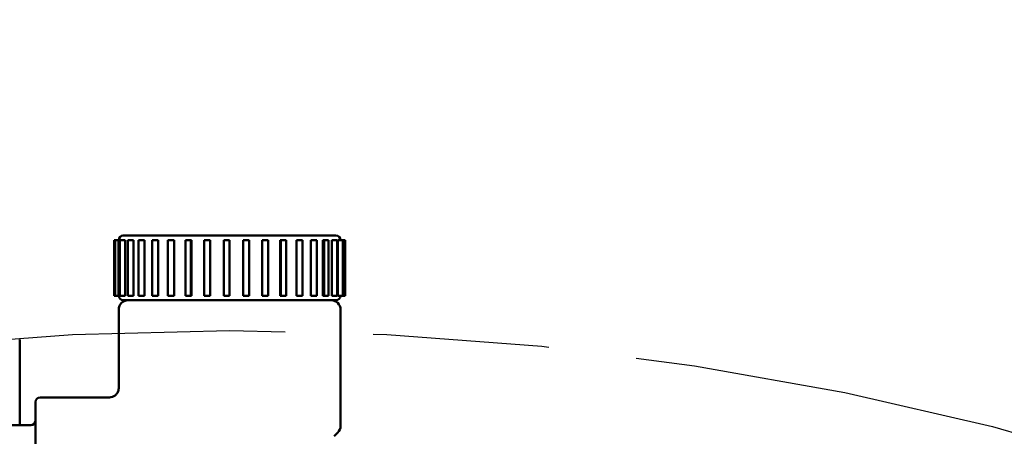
# Model space of a CAD drawing. Header units: inches. Extents: x 1 to 226, y 4 to 143.
# Tile 9 of 46: x 67.08 to 71.27, y 47.5 to 49.27. Entities that reach past the tile are written whole.
import ezdxf

# ---------------------------------------------------------------- set-up
doc = ezdxf.new("R2010")
doc.units = ezdxf.units.IN
doc.header["$LTSCALE"] = 6.666667
doc.header["$MEASUREMENT"] = 0
doc.linetypes.add('CHAIN', pattern=[0.7087, 0.4724, -0.0591, 0.1181, -0.0591])
for name, color, linetype, lineweight in [('Centerline (ANSI)', 7, 'Continuous', 25), ('Dimension (ANSI)', 7, 'Continuous', 25), ('Visible (ANSI)', 7, 'Continuous', 50)]:
    doc.layers.add(name, color=color, linetype=linetype, lineweight=lineweight)
doc.styles.add('Note Text (ANSI)', font='tahoma.ttf')
doc.dimstyles.new('Default (ANSI)', dxfattribs={"dimscale": 6.666667, "dimtxt": 0.12, "dimasz": 0.098425, "dimexe": 0.125, "dimexo": 0.0625, "dimgap": 0.031496, "dimtad": 0, "dimtih": 1, "dimtoh": 1, "dimrnd": 1e-08, "dimzin": 4, "dimdsep": 46, "dimtxsty": 'Note Text (ANSI)', "dimcen": 0.09, "dimdle": 0.393701, "dimclrd": 256, "dimclre": 256, "dimclrt": 256, "dimadec": 0, "dimazin": 1, "dimtfac": 1, "dimtofl": 0, "dimtmove": 0, "dimatfit": 3, "dimfxl": 1, "dimtolj": 1, "dimtzin": 4, "dimlwd": -1, "dimlwe": -1, "dimarcsym": 0})

# ---------------------------------------------------------------- blocks, each defined once
blk = doc.blocks.new('*D11')
at = {"layer": 'Defpoints', "color": 0, "transparency": 16777216}
for p in [(75.3581, 44.4058), (60.5801, 25.4952)]:
    blk.add_point(p, dxfattribs=at)
at = {"layer": 'Dimension (ANSI)', "transparency": 16777216}
for p, q in [((78.811, 48.8243), (75.7621, 44.9228)), ((79.6563, 48.8243), (78.811, 48.8243)), ((67.9691, 34.3505), (67.9691, 35.5505)), ((67.3691, 34.9505), (68.5691, 34.9505))]:
    blk.add_line(p, q, dxfattribs=at)
blk.add_solid([(75.6759, 44.9902), (75.8483, 44.8555), (75.3581, 44.4058)], dxfattribs=at)
at = {"layer": 'Dimension (ANSI)', "transparency": 16777216, "insert": (79.8663, 49.2552), "char_height": 0.8, "attachment_point": 1, "style": 'Note Text (ANSI)'}
blk.add_mtext('\\A1;∅24.00', dxfattribs=at)

msp = doc.modelspace()

# ---------------------------------------------------------------- linework, layer by layer
at = {"layer": 'Centerline (ANSI)', "linetype": 'CHAIN', "ltscale": 0.952448}
msp.add_circle((67.9691, 34.9505), 13, dxfattribs=at)
at = {"layer": 'Visible (ANSI)'}
for p, q in [((67.5213, 48.3546), (67.5163, 48.3546)), ((68.4218, 48.3546), (67.5213, 48.3546)), ((67.4772, 48.3349), (67.4771, 48.3349)), ((67.4771, 48.0987), (67.4771, 48.3349)), ((67.4822, 48.3349), (67.4772, 48.3349)), ((67.4823, 48.3349), (67.4822, 48.3349)), ((67.4822, 48.3349), (67.4822, 48.0987)), ((67.4958, 48.3349), (67.4823, 48.3349)), ((67.4958, 48.3349), (67.5017, 48.3349)), ((67.4958, 48.3349), (67.4958, 48.0987)), ((67.5002, 48.3349), (67.5002, 48.0987)), ((67.5023, 48.3349), (67.5017, 48.3349)), ((67.5017, 48.3349), (67.5017, 48.0987)), ((67.5173, 48.3349), (67.5023, 48.3349)), ((67.5173, 48.3349), (67.5249, 48.3349)), ((67.5249, 48.3349), (67.5249, 48.0987)), ((67.5365, 48.3349), (67.5351, 48.3349)), ((67.5351, 48.3349), (67.5351, 48.0987)), ((67.5525, 48.3349), (67.5365, 48.3349)), ((67.5525, 48.3349), (67.5596, 48.3349)), ((67.5596, 48.3349), (67.5596, 48.0987)), ((67.5839, 48.3349), (67.5813, 48.3349)), ((67.5813, 48.3349), (67.5813, 48.0987)), ((67.6005, 48.3349), (67.5839, 48.3349)), ((67.6005, 48.3349), (67.6067, 48.3349)), ((67.6067, 48.3349), (67.6067, 48.0987)), ((67.6429, 48.3349), (67.6389, 48.3349)), ((67.6389, 48.3349), (67.6389, 48.0987)), ((67.6596, 48.3349), (67.6429, 48.3349)), ((67.6596, 48.3349), (67.6649, 48.3349)), ((67.6649, 48.3349), (67.6649, 48.0987)), ((67.7118, 48.3349), (67.7062, 48.3349)), ((67.7062, 48.3349), (67.7062, 48.0987)), ((67.7198, 48.3349), (67.7118, 48.3349)), ((67.7281, 48.3349), (67.7198, 48.3349)), ((67.7281, 48.3349), (67.7323, 48.3349)), ((67.7323, 48.3349), (67.7323, 48.0987)), ((67.7886, 48.3349), (67.7811, 48.3349)), ((67.7811, 48.3349), (67.7811, 48.0987)), ((67.7947, 48.3349), (67.7886, 48.3349)), ((67.8039, 48.3349), (67.7947, 48.3349)), ((67.8039, 48.3349), (67.8069, 48.3349)), ((67.8039, 48.3349), (67.8039, 48.0987)), ((67.8069, 48.3349), (67.8069, 48.0987)), ((67.8708, 48.3349), (67.8614, 48.3349)), ((67.8614, 48.3349), (67.8614, 48.0987)), ((67.8749, 48.3349), (67.8708, 48.3349)), ((67.8848, 48.3349), (67.8749, 48.3349)), ((67.8848, 48.3349), (67.8864, 48.3349)), ((67.8864, 48.3349), (67.8864, 48.0987)), ((67.9561, 48.3349), (67.9446, 48.3349)), ((67.9446, 48.3349), (67.9446, 48.0987)), ((67.9581, 48.3349), (67.9561, 48.3349)), ((67.9682, 48.3349), (67.9581, 48.3349)), ((67.9682, 48.3349), (67.9684, 48.3349)), ((67.9684, 48.3349), (67.9684, 48.0987)), ((68.0271, 48.3349), (68.0271, 48.0987)), ((68.0283, 48.3349), (68.0271, 48.3349)), ((68.0417, 48.3349), (68.0283, 48.3349)), ((68.0518, 48.3349), (68.0417, 48.3349)), ((68.0518, 48.0987), (68.0518, 48.3349)), ((68.1076, 48.3349), (68.1076, 48.0987)), ((68.1102, 48.3349), (68.1076, 48.3349)), ((68.1251, 48.3349), (68.1102, 48.3349)), ((68.1332, 48.3349), (68.1251, 48.3349)), ((68.1332, 48.0987), (68.1332, 48.3349)), ((68.1839, 48.3349), (68.1839, 48.0987)), ((68.1878, 48.3349), (68.1839, 48.3349)), ((68.1878, 48.0987), (68.1878, 48.3349)), ((68.2038, 48.3349), (68.1878, 48.3349)), ((68.21, 48.3349), (68.2038, 48.3349)), ((68.21, 48.0987), (68.21, 48.3349)), ((68.2537, 48.3349), (68.2537, 48.0987)), ((68.2587, 48.3349), (68.2537, 48.3349)), ((68.2753, 48.3349), (68.2587, 48.3349)), ((68.2798, 48.3349), (68.2753, 48.3349)), ((68.2798, 48.0987), (68.2798, 48.3349)), ((68.3149, 48.3349), (68.3149, 48.0987)), ((68.3209, 48.3349), (68.3149, 48.3349)), ((68.3376, 48.3349), (68.3209, 48.3349)), ((68.3405, 48.3349), (68.3376, 48.3349)), ((68.3405, 48.0987), (68.3405, 48.3349)), ((68.3655, 48.3349), (68.3655, 48.0987)), ((68.3724, 48.3349), (68.3655, 48.3349)), ((68.3724, 48.0987), (68.3724, 48.3349)), ((68.3886, 48.3349), (68.3724, 48.3349)), ((68.3904, 48.3349), (68.3886, 48.3349)), ((68.3904, 48.0987), (68.3904, 48.3349)), ((68.4041, 48.3349), (68.4041, 48.0987)), ((68.4116, 48.3349), (68.4041, 48.3349)), ((68.4269, 48.3349), (68.4116, 48.3349)), ((68.4277, 48.3349), (68.4269, 48.3349)), ((68.4277, 48.0987), (68.4277, 48.3349)), ((68.4295, 48.3349), (68.4295, 48.0987)), ((68.4374, 48.3349), (68.4295, 48.3349)), ((68.4513, 48.3349), (68.4374, 48.3349)), ((68.4515, 48.3349), (68.4513, 48.3349)), ((68.461, 48.3349), (68.4515, 48.3349)), ((68.4515, 48.0987), (68.4515, 48.3349)), ((68.461, 48.3349), (68.461, 48.3349)), ((68.461, 48.0987), (68.461, 48.3349)), ((67.4771, 48.0987), (67.4772, 48.0987)), ((67.4772, 48.0987), (67.4822, 48.0987)), ((67.4822, 48.0987), (67.4823, 48.0987)), ((67.4823, 48.0987), (67.4958, 48.0987)), ((67.5017, 48.0987), (67.4958, 48.0987)), ((67.5017, 48.0987), (67.5023, 48.0987)), ((67.5023, 48.0987), (67.5173, 48.0987)), ((67.5163, 48.079), (67.5213, 48.079)), ((67.5249, 48.0987), (67.5173, 48.0987)), ((67.5213, 48.079), (68.4218, 48.079)), ((67.5351, 48.0987), (67.5365, 48.0987)), ((67.5365, 48.0987), (67.5525, 48.0987)), ((67.5596, 48.0987), (67.5525, 48.0987)), ((67.5813, 48.0987), (67.5839, 48.0987)), ((67.5839, 48.0987), (67.6005, 48.0987)), ((67.6067, 48.0987), (67.6005, 48.0987)), ((67.6389, 48.0987), (67.6429, 48.0987)), ((67.6429, 48.0987), (67.6596, 48.0987)), ((67.6649, 48.0987), (67.6596, 48.0987)), ((67.7062, 48.0987), (67.7118, 48.0987)), ((67.7118, 48.0987), (67.7198, 48.0987)), ((67.7198, 48.0987), (67.7281, 48.0987)), ((67.7323, 48.0987), (67.7281, 48.0987)), ((67.7811, 48.0987), (67.7886, 48.0987)), ((67.7886, 48.0987), (67.7947, 48.0987)), ((67.7947, 48.0987), (67.8039, 48.0987)), ((67.8069, 48.0987), (67.8039, 48.0987)), ((67.8614, 48.0987), (67.8708, 48.0987)), ((67.8708, 48.0987), (67.8749, 48.0987)), ((67.8749, 48.0987), (67.8848, 48.0987)), ((67.8864, 48.0987), (67.8848, 48.0987)), ((67.9446, 48.0987), (67.9561, 48.0987)), ((67.9561, 48.0987), (67.9581, 48.0987)), ((67.9581, 48.0987), (67.9682, 48.0987)), ((67.9684, 48.0987), (67.9682, 48.0987)), ((68.0271, 48.0987), (68.0283, 48.0987)), ((68.0283, 48.0987), (68.0417, 48.0987)), ((68.0417, 48.0987), (68.0518, 48.0987)), ((68.1076, 48.0987), (68.1102, 48.0987)), ((68.1102, 48.0987), (68.1251, 48.0987)), ((68.1251, 48.0987), (68.1332, 48.0987)), ((68.1839, 48.0987), (68.1878, 48.0987)), ((68.1878, 48.0987), (68.2038, 48.0987)), ((68.2038, 48.0987), (68.21, 48.0987)), ((68.2537, 48.0987), (68.2587, 48.0987)), ((68.2587, 48.0987), (68.2753, 48.0987)), ((68.2753, 48.0987), (68.2798, 48.0987)), ((68.3149, 48.0987), (68.3209, 48.0987)), ((68.3209, 48.0987), (68.3376, 48.0987)), ((68.3376, 48.0987), (68.3405, 48.0987)), ((68.3655, 48.0987), (68.3724, 48.0987)), ((68.3724, 48.0987), (68.3886, 48.0987)), ((68.3886, 48.0987), (68.3904, 48.0987)), ((68.4041, 48.0987), (68.4116, 48.0987)), ((68.4116, 48.0987), (68.4269, 48.0987)), ((68.4269, 48.0987), (68.4277, 48.0987)), ((68.4295, 48.0987), (68.4374, 48.0987)), ((68.4374, 48.0987), (68.4513, 48.0987)), ((68.4513, 48.0987), (68.4515, 48.0987)), ((68.4515, 48.0987), (68.461, 48.0987)), ((68.461, 48.0987), (68.461, 48.0987)), ((67.4966, 47.705), (67.4966, 48.0397)), ((68.4415, 47.5441), (68.4415, 48.0397)), ((67.0751, 47.9117), (67.0751, 47.5475)), ((67.1423, 47.646), (67.1423, 47.2916)), ((67.162, 47.6656), (67.4573, 47.6656)), ((67.1226, 47.5475), (66.9305, 47.5475)), ((68.4137, 47.5), (68.43, 47.5163))]:
    msp.add_line(p, q, dxfattribs=at)
for centre, radius, start, end in [((67.5163, 48.3349), 0.0197, 90, 180), ((68.4218, 48.3349), 0.0197, 0, 90), ((67.5163, 48.0987), 0.0197, 180, 270), ((67.536, 48.0397), 0.0394, 90, 180), ((68.4021, 48.0397), 0.0394, 0, 90), ((68.4218, 48.0987), 0.0197, 270, 0), ((67.162, 47.646), 0.0197, 90, 180), ((67.1226, 47.5672), 0.0197, 270, 0), ((68.4021, 47.5441), 0.0394, 315, 0)]:
    msp.add_arc(centre, radius, start, end, dxfattribs=at)
msp.add_open_spline([(67.4573, 47.6656), (67.4615, 47.6656), (67.4658, 47.6663), (67.4739, 47.6691), (67.4777, 47.6711), (67.4845, 47.6763), (67.4875, 47.6795), (67.4923, 47.6865), (67.4941, 47.6905), (67.4962, 47.698), (67.4966, 47.7015), (67.4966, 47.705)], degree=3, knots=[0, 0, 0, 0, 0.0323437, 0.0323437, 0.0648549, 0.0648549, 0.0973601, 0.0973601, 0.1298655, 0.1298655, 0.1564237, 0.1564237, 0.1564237, 0.1564237], dxfattribs=at)

# ---------------------------------------------------------------- dimensions: what is measured, and where the dimension line sits
at = {"layer": 'Dimension (ANSI)'}
dim = msp.add_diameter_dim_2p(p1=(60.5801, 25.4952), p2=(75.3581, 44.4058), dimstyle='Default (ANSI)', override={"dimgap": 0.031496, "dimdec": 2, "dimlfac": 1, "dimtol": 0, "dimlim": 0, "dimtp": 0, "dimtm": 0, "dimtdec": 2}, dxfattribs=at)
dim.commit()
dim.dimension.update_dxf_attribs({"geometry": '*D11', "text_midpoint": (81.6239, 48.8243), "dimtype": 163})

doc.saveas('drawing.dxf')
